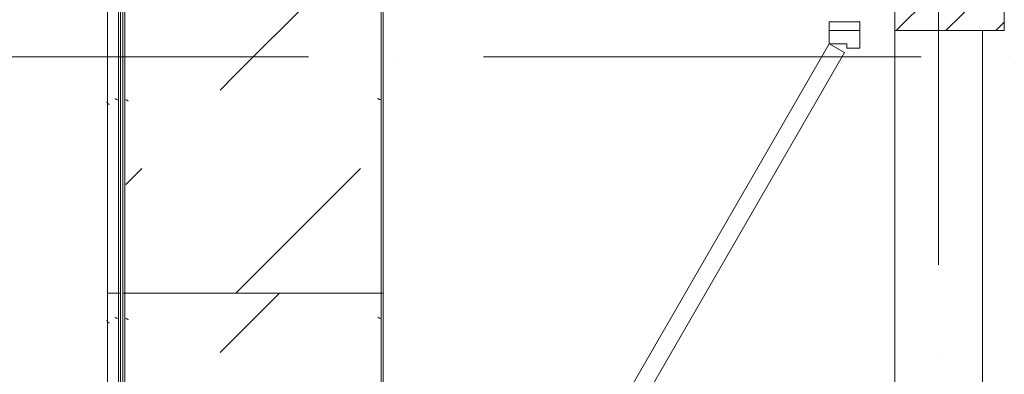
# Model space of a CAD drawing. Header units: millimetres. Extents: x -5460 to 47962, y 30005 to 103451.
# Tile 39 of 192: x 8077 to 10328, y 48755 to 49566. Entities that reach past the tile are written whole.
import ezdxf

# ---------------------------------------------------------------- set-up
doc = ezdxf.new("R2010")
doc.units = ezdxf.units.MM
doc.linetypes.add('4_ Штрихпунктир_ 10 х 2 мм', pattern=[1400, 1000, -200, 0, -200])
for name, color, linetype, lineweight in [('A-DOOR-____-MCUT', 7, 'Continuous', 18), ('A-DOOR-____-OTLN', 7, 'Continuous', 9), ('A-DOOR-FRAM-MCUT', 7, 'Continuous', 18), ('A-WALL-____-OTLN', 7, 'Continuous', 9), ('A-WALL-____-PATT', 7, 'Continuous', 9), ('I-WALL-____-MCUT', 7, 'Continuous', 9), ('M-EQPM-____-OTLN', 7, 'Continuous', 9), ('S-GRID-____-OTLN', 7, 'Continuous', 9)]:
    doc.layers.add(name, color=color, linetype=linetype, lineweight=lineweight)

# ---------------------------------------------------------------- blocks, each defined once
blk = doc.blocks.new('Наметкина 10_РД_АР_К1_отсоединено_rvt-1-ВКК_01_К1_З_ЭОМ_кабель_')
at = {"layer": 'A-WALL-____-PATT', "lineweight": 5, "true_color": 0xaaaaaa}
h = blk.add_hatch(dxfattribs=at)
h.set_pattern_fill('FP_5', color=253, style=0, pattern_type=2)
h.set_pattern_definition([(45, (0, 0), (-114.04925, 114.04925), []), (45, (114.05, 0), (-114.04925, 114.04925), [201.613, -40.323, 3.353, -36.97])])
h.paths.add_polyline_path([(8350, 48660), (8350, 49550), (8100, 49550), (8100, 48660), (8233.1, 48660)])
at = {"layer": 'A-WALL-____-OTLN', "color": 253, "lineweight": 5, "true_color": 0xaaaaaa}
for p, q in [((8100, 45460), (8100, 48660)), ((8300, 48660), (8300, 45460))]:
    blk.add_line(p, q, dxfattribs=at)
at = {"layer": 'I-WALL-____-MCUT', "color": 253, "lineweight": 5, "true_color": 0xaaaaaa}
for p, q in [((8100, 49550), (8100, 48660)), ((8350, 48660), (8350, 49550)), ((8100, 48660), (8350, 48660))]:
    blk.add_line(p, q, dxfattribs=at)
blk = doc.blocks.new('AC_Дверь_Двупольная_Ламелли - 1650_AC_Дверь_Ламели-9407875-ВКК_01_К1_З_ЭОМ_кабель_')
at = {"layer": 'A-DOOR-____-MCUT', "color": 253, "true_color": 0xaaaaaa}
for p, q in [((1570, 100), (210.3, 885)), ((190.3, 850.4), (1550, 65.4)), ((1550, 65.4), (1570, 100))]:
    blk.add_line(p, q, dxfattribs=at)
at = {"layer": 'A-DOOR-____-MCUT', "color": 253, "lineweight": 9, "true_color": 0xaaaaaa}
for p, q in [((1620, 100), (1600, 100)), ((1600, 100), (1600, 30)), ((1620, 30), (1620, 100)), ((1600, 30), (1620, 30))]:
    blk.add_line(p, q, dxfattribs=at)
at = {"layer": 'A-DOOR-FRAM-MCUT', "color": 253, "true_color": 0xaaaaaa}
for p, q in [((1600, 100), (1570, 100)), ((1570, 100), (1570, 60)), ((1600, 30), (1600, 100)), ((1570, 60), (1560, 60)), ((1560, 60), (1560, 30)), ((1560, 30), (1600, 30))]:
    blk.add_line(p, q, dxfattribs=at)
blk = doc.blocks.new('FP_739-ВКК_01_К1_З_ЭОМ_кабель_')
at = {"layer": 'M-EQPM-____-OTLN', "color": 7, "true_color": 0xffffff}
for p, q in [((2341, 585.3), (2340.9, 585.2)), ((2340.9, 585.2), (2340.9, 585.1)), ((2341.1, 585.5), (2341, 585.4)), ((2341, 585.4), (2341, 585.3)), ((2341.2, 585.8), (2341.1, 585.6)), ((2341.1, 585.6), (2341.1, 585.5)), ((2341.3, 586), (2341.2, 585.9)), ((2341.2, 585.9), (2341.2, 585.8)), ((2341.4, 586.3), (2341.3, 586.1)), ((2341.3, 586.1), (2341.3, 586)), ((2341.5, 586.5), (2341.4, 586.4)), ((2341.4, 586.4), (2341.4, 586.3)), ((2341.6, 586.8), (2341.5, 586.7)), ((2341.5, 586.7), (2341.5, 586.5)), ((2341.7, 587.1), (2341.6, 586.9)), ((2341.6, 586.9), (2341.6, 586.8)), ((2341.8, 587.3), (2341.7, 587.2)), ((2341.7, 587.2), (2341.7, 587.1)), ((2341.9, 587.6), (2341.8, 587.5)), ((2341.8, 587.5), (2341.8, 587.3)), ((2342, 587.9), (2341.9, 587.7)), ((2341.9, 587.7), (2341.9, 587.6)), ((2342, 588), (2342, 587.9)), ((2339, 582.5), (2338.9, 582.5)), ((2339.1, 582.5), (2339, 582.5)), ((2339, 582.5), (2339, 582.5)), ((2339.2, 582.5), (2339.1, 582.5)), ((2339.1, 582.5), (2339.1, 582.5)), ((2339.3, 582.6), (2339.2, 582.6)), ((2339.2, 582.6), (2339.2, 582.5)), ((2339.4, 582.7), (2339.3, 582.6)), ((2339.3, 582.6), (2339.3, 582.6)), ((2339.5, 582.7), (2339.4, 582.7)), ((2339.4, 582.7), (2339.4, 582.7)), ((2339.6, 582.8), (2339.5, 582.8)), ((2339.5, 582.8), (2339.5, 582.7)), ((2339.7, 582.9), (2339.6, 582.9)), ((2339.6, 582.9), (2339.6, 582.8)), ((2339.8, 583), (2339.7, 583)), ((2339.7, 583), (2339.7, 582.9)), ((2339.9, 583.1), (2339.8, 583.1)), ((2339.8, 583.1), (2339.8, 583)), ((2340, 583.3), (2339.9, 583.2)), ((2339.9, 583.2), (2339.9, 583.1)), ((2340.1, 583.4), (2340, 583.3)), ((2340, 583.3), (2340, 583.3)), ((2340.2, 583.6), (2340.1, 583.5)), ((2340.1, 583.5), (2340.1, 583.4)), ((2340.3, 583.7), (2340.2, 583.7)), ((2340.2, 583.7), (2340.2, 583.6)), ((2340.4, 584), (2340.3, 583.9)), ((2340.3, 583.9), (2340.3, 583.8)), ((2340.3, 583.8), (2340.3, 583.7)), ((2340.5, 584.2), (2340.4, 584.1)), ((2340.4, 584.1), (2340.4, 584)), ((2340.6, 584.4), (2340.5, 584.3)), ((2340.5, 584.3), (2340.5, 584.2)), ((2340.7, 584.6), (2340.6, 584.5)), ((2340.6, 584.5), (2340.6, 584.4)), ((2340.8, 584.8), (2340.7, 584.7)), ((2340.7, 584.7), (2340.7, 584.6)), ((2340.9, 585.1), (2340.8, 584.9)), ((2340.8, 584.9), (2340.8, 584.8))]:
    blk.add_line(p, q, dxfattribs=at)
blk = doc.blocks.new('FP_740-ВКК_01_К1_З_ЭОМ_кабель_')
at = {"layer": 'M-EQPM-____-OTLN', "color": 7, "true_color": 0xffffff}
for p, q in [((2342.2, 6.5), (2342.1, 6.4)), ((2342.1, 6.4), (2342.1, 6.3)), ((2342.3, 6.8), (2342.2, 6.7)), ((2342.2, 6.7), (2342.2, 6.5)), ((2342.4, 7.1), (2342.3, 6.9)), ((2342.3, 6.9), (2342.3, 6.8)), ((2342.5, 7.3), (2342.4, 7.2)), ((2342.4, 7.2), (2342.4, 7.1)), ((2342.6, 7.6), (2342.5, 7.5)), ((2342.5, 7.5), (2342.5, 7.3)), ((2342.7, 7.9), (2342.6, 7.7)), ((2342.6, 7.7), (2342.6, 7.6)), ((2342.8, 8.1), (2342.7, 8)), ((2342.7, 8), (2342.7, 7.9)), ((2342.9, 8.4), (2342.8, 8.2)), ((2342.8, 8.2), (2342.8, 8.1)), ((2343, 8.6), (2342.9, 8.5)), ((2342.9, 8.5), (2342.9, 8.4)), ((2343.1, 8.9), (2343, 8.7)), ((2343, 8.7), (2343, 8.6)), ((2343.2, 9.1), (2343.1, 9)), ((2343.1, 9), (2343.1, 8.9)), ((2343.3, 9.3), (2343.2, 9.2)), ((2343.2, 9.2), (2343.2, 9.1)), ((2343.4, 9.5), (2343.3, 9.4)), ((2343.3, 9.4), (2343.3, 9.3)), ((2343.5, 9.8), (2343.4, 9.6)), ((2343.4, 9.6), (2343.4, 9.5)), ((2343.6, 10), (2343.5, 9.9)), ((2343.5, 9.9), (2343.5, 9.8)), ((2343.7, 10.2), (2343.6, 10.1)), ((2343.6, 10.1), (2343.6, 10)), ((2343.8, 10.3), (2343.7, 10.2)), ((2343.7, 10.2), (2343.7, 10.2)), ((2343.9, 10.5), (2343.8, 10.4)), ((2343.8, 10.4), (2343.8, 10.3)), ((2344, 10.7), (2343.9, 10.6)), ((2343.9, 10.6), (2343.9, 10.5)), ((2344.1, 10.8), (2344, 10.8)), ((2344, 10.8), (2344, 10.7)), ((2344.2, 11), (2344.1, 10.9)), ((2344.1, 10.9), (2344.1, 10.8)), ((2344.3, 11.1), (2344.2, 11.1)), ((2344.2, 11.1), (2344.2, 11)), ((2344.4, 11.2), (2344.3, 11.2)), ((2344.3, 11.2), (2344.3, 11.1)), ((2344.5, 11.4), (2344.4, 11.4)), ((2344.4, 11.4), (2344.4, 11.3)), ((2344.4, 11.3), (2344.4, 11.2)), ((2344.6, 11.5), (2344.5, 11.4)), ((2344.5, 11.4), (2344.5, 11.4)), ((2344.7, 11.6), (2344.6, 11.5)), ((2344.6, 11.5), (2344.6, 11.5)), ((2344.8, 11.6), (2344.7, 11.6)), ((2344.7, 11.6), (2344.7, 11.6)), ((2344.9, 11.7), (2344.8, 11.7)), ((2344.8, 11.7), (2344.8, 11.6)), ((2345, 11.7), (2344.9, 11.7)), ((2344.9, 11.7), (2344.9, 11.7)), ((2345.1, 11.8), (2345, 11.7)), ((2345, 11.7), (2345, 11.7)), ((2345.2, 11.8), (2345.1, 11.8)), ((2345.1, 11.8), (2345.1, 11.8))]:
    blk.add_line(p, q, dxfattribs=at)
blk = doc.blocks.new('ПР_Низ пояс - Тип 1-V738-ВКК_01_К1_З_ЭОМ_кабель_')
at = {"layer": 'M-EQPM-____-OTLN', "true_color": 0xffffff}
h = blk.add_hatch(dxfattribs=at)
h.set_pattern_fill('FP_217', style=0, pattern_type=2)
h.set_pattern_definition([(135, (-45160, 5930), (-1000, 1e-13), [50, -1364.214]), (135, (-44660, 5930), (-1000, 1e-13), [50, -1364.214]), (135, (-44660, 6430), (-1000, 1e-13), [50, -1364.214]), (135, (-45374.64, 6644.64), (-1000, 1e-13), [403.55, -1010.664]), (135, (-44874.64, 6644.64), (-1000, 1e-13), [403.55, -1010.664]), (135, (-45374.64, 6144.64), (-1000, 1e-13), [403.55, -1010.664]), (135, (-44874.64, 6144.64), (-1000, 1e-13), [453.55, -960.664])])
h.paths.add_polyline_path([(800, 26.7), (800, 6.3), (2400, 6.3), (2400, 588), (800, 588), (800, 359.1)])
at = {"layer": 'M-EQPM-____-OTLN', "color": 253, "true_color": 0xaaaaaa}
for p, q in [((800, 595), (2400, 595)), ((800, 590), (2400, 590)), ((2400, 595), (2400, 590)), ((2400, 590), (2400, 588)), ((2400, 588), (2400, 6.3)), ((800, 4.3), (2400, 4.3)), ((800, 0), (2400, 0)), ((2400, 6.3), (2400, 4.3)), ((2400, 4.3), (2400, 0))]:
    blk.add_line(p, q, dxfattribs=at)
for name in ['FP_739-ВКК_01_К1_З_ЭОМ_кабель_', 'FP_740-ВКК_01_К1_З_ЭОМ_кабель_']:
    blk.add_blockref(name, (0, 0), dxfattribs=at)
blk = doc.blocks.new('FP_742-ВКК_01_К1_З_ЭОМ_кабель_')
at = {"layer": 'M-EQPM-____-OTLN', "color": 7, "true_color": 0xffffff}
for p, q in [((1542.2, 607.7), (1542.1, 607.5)), ((1542.3, 608.1), (1542.2, 607.9)), ((1542.2, 607.9), (1542.2, 607.8)), ((1542.2, 607.8), (1542.2, 607.7)), ((1542.4, 608.3), (1542.3, 608.2)), ((1542.3, 608.2), (1542.3, 608.1)), ((1542.5, 608.6), (1542.4, 608.5)), ((1542.4, 608.5), (1542.4, 608.3)), ((1542.6, 608.9), (1542.5, 608.7)), ((1542.5, 608.7), (1542.5, 608.6)), ((1542.7, 609.1), (1542.6, 609)), ((1542.6, 609), (1542.6, 608.9)), ((1542.8, 609.4), (1542.7, 609.2)), ((1542.7, 609.2), (1542.7, 609.1)), ((1542.9, 609.6), (1542.8, 609.5)), ((1542.8, 609.5), (1542.8, 609.4)), ((1543, 609.8), (1542.9, 609.7)), ((1542.9, 609.7), (1542.9, 609.6)), ((1543.1, 610.1), (1543, 610)), ((1543, 610), (1543, 609.8)), ((1543.2, 610.3), (1543.1, 610.2)), ((1543.1, 610.2), (1543.1, 610.1)), ((1543.3, 610.5), (1543.2, 610.4)), ((1543.2, 610.4), (1543.2, 610.3)), ((1543.4, 610.7), (1543.3, 610.6)), ((1543.3, 610.6), (1543.3, 610.5)), ((1543.5, 610.9), (1543.4, 610.8)), ((1543.4, 610.8), (1543.4, 610.7)), ((1543.6, 611.1), (1543.5, 611)), ((1543.5, 611), (1543.5, 610.9)), ((1543.7, 611.3), (1543.6, 611.2)), ((1543.6, 611.2), (1543.6, 611.1)), ((1543.8, 611.4), (1543.7, 611.3)), ((1543.7, 611.3), (1543.7, 611.3)), ((1543.9, 611.6), (1543.8, 611.5)), ((1543.8, 611.5), (1543.8, 611.4)), ((1544, 611.7), (1543.9, 611.7)), ((1543.9, 611.7), (1543.9, 611.6)), ((1544.1, 611.9), (1544, 611.8)), ((1544, 611.8), (1544, 611.7)), ((1544.2, 612), (1544.1, 611.9)), ((1544.1, 611.9), (1544.1, 611.9)), ((1544.3, 612.1), (1544.2, 612)), ((1544.2, 612), (1544.2, 612)), ((1544.4, 612.2), (1544.3, 612.1)), ((1544.3, 612.1), (1544.3, 612.1)), ((1544.5, 612.3), (1544.4, 612.2)), ((1544.4, 612.2), (1544.4, 612.2)), ((1544.6, 612.3), (1544.5, 612.3)), ((1544.5, 612.3), (1544.5, 612.3)), ((1544.7, 612.4), (1544.6, 612.4)), ((1544.6, 612.4), (1544.6, 612.3)), ((1544.8, 612.5), (1544.7, 612.4)), ((1544.7, 612.4), (1544.7, 612.4)), ((1544.9, 612.5), (1544.8, 612.5)), ((1544.8, 612.5), (1544.8, 612.5)), ((1545, 612.5), (1544.9, 612.5)), ((1544.9, 612.5), (1544.9, 612.5)), ((1544.9, 612.5), (1544.9, 612.5)), ((1542, 607.1), (1541.9, 607)), ((1542.1, 607.4), (1542, 607.3)), ((1542, 607.3), (1542, 607.1)), ((1542.1, 607.5), (1542.1, 607.4))]:
    blk.add_line(p, q, dxfattribs=at)
blk = doc.blocks.new('FP_743-ВКК_01_К1_З_ЭОМ_кабель_')
at = {"layer": 'M-EQPM-____-OTLN', "color": 7, "true_color": 0xffffff}
for p, q in [((1535, 630.2), (1534.9, 630.1)), ((1535.1, 630.3), (1535, 630.2)), ((1535.2, 630.3), (1535.1, 630.3)), ((1535.3, 630.4), (1535.2, 630.3)), ((1535.4, 630.5), (1535.3, 630.4)), ((1535.5, 630.5), (1535.4, 630.5)), ((1535.6, 630.6), (1535.5, 630.5)), ((1535.7, 630.7), (1535.6, 630.6)), ((1535.8, 630.7), (1535.7, 630.7)), ((1535.9, 630.8), (1535.8, 630.7)), ((1536, 630.8), (1535.9, 630.8)), ((1536.1, 630.8), (1536, 630.8)), ((1536.2, 630.9), (1536.1, 630.8)), ((1536.3, 630.9), (1536.2, 630.9)), ((1536.4, 631), (1536.3, 630.9)), ((1536.5, 631), (1536.4, 631)), ((1536.6, 631), (1536.5, 631)), ((1536.7, 631.1), (1536.6, 631)), ((1536.8, 631.1), (1536.7, 631.1)), ((1536.9, 631.1), (1536.8, 631.1)), ((1537, 631.1), (1536.9, 631.1)), ((1537.1, 631.1), (1537, 631.1)), ((1537.2, 631.1), (1537.1, 631.1)), ((1537.3, 631.2), (1537.2, 631.1)), ((1537.4, 631.2), (1537.3, 631.2)), ((1531.3, 626.1), (1531.2, 626)), ((1531.4, 626.3), (1531.3, 626.1)), ((1531.5, 626.4), (1531.4, 626.3)), ((1531.6, 626.5), (1531.5, 626.4)), ((1531.7, 626.6), (1531.6, 626.5)), ((1531.8, 626.8), (1531.7, 626.6)), ((1531.9, 626.9), (1531.8, 626.8)), ((1532, 627), (1531.9, 626.9)), ((1532.1, 627.1), (1532, 627)), ((1532.2, 627.2), (1532.1, 627.1)), ((1532.3, 627.4), (1532.2, 627.2)), ((1532.4, 627.5), (1532.3, 627.4)), ((1532.5, 627.6), (1532.4, 627.5)), ((1532.6, 627.7), (1532.5, 627.6)), ((1532.7, 627.8), (1532.6, 627.7)), ((1532.8, 628), (1532.7, 627.8)), ((1532.9, 628.1), (1532.8, 628)), ((1533, 628.2), (1532.9, 628.1)), ((1533.1, 628.3), (1533, 628.2)), ((1533.2, 628.4), (1533.1, 628.3)), ((1533.3, 628.5), (1533.2, 628.4)), ((1533.4, 628.6), (1533.3, 628.5)), ((1533.5, 628.7), (1533.4, 628.6)), ((1533.6, 628.9), (1533.5, 628.7)), ((1533.7, 629), (1533.6, 628.9)), ((1533.8, 629.1), (1533.7, 629)), ((1533.9, 629.2), (1533.8, 629.1)), ((1534, 629.3), (1533.9, 629.2)), ((1534.1, 629.4), (1534, 629.3)), ((1534.2, 629.4), (1534.1, 629.4)), ((1534.3, 629.5), (1534.2, 629.4)), ((1534.4, 629.6), (1534.3, 629.5)), ((1534.5, 629.7), (1534.4, 629.6)), ((1534.6, 629.8), (1534.5, 629.7)), ((1534.7, 630), (1534.6, 629.9)), ((1534.6, 629.9), (1534.6, 629.8)), ((1534.8, 630), (1534.7, 630)), ((1534.9, 630.1), (1534.8, 630))]:
    blk.add_line(p, q, dxfattribs=at)
blk = doc.blocks.new('ПР_Перед пояса - Тип 1-V741-ВКК_01_К1_З_ЭОМ_кабель_')
at = {"layer": 'M-EQPM-____-OTLN', "color": 253, "true_color": 0xaaaaaa}
for p, q in [((0, 630), (1600, 630)), ((1600, 630), (1600, 626)), ((1600, 626), (1600, 607)), ((0, 605), (1600, 605)), ((0, 600), (1600, 600)), ((1600, 607), (1600, 605)), ((1600, 605), (1600, 600))]:
    blk.add_line(p, q, dxfattribs=at)
for name in ['FP_743-ВКК_01_К1_З_ЭОМ_кабель_', 'FP_742-ВКК_01_К1_З_ЭОМ_кабель_']:
    blk.add_blockref(name, (0, 0), dxfattribs=at)
blk = doc.blocks.new('FP_745-ВКК_01_К1_З_ЭОМ_кабель_')
at = {"layer": 'M-EQPM-____-OTLN', "color": 7, "true_color": 0xffffff}
for p, q in [((941, 585.3), (940.9, 585.2)), ((940.9, 585.2), (940.9, 585.1)), ((941.1, 585.5), (941, 585.4)), ((941, 585.4), (941, 585.3)), ((941.2, 585.8), (941.1, 585.6)), ((941.1, 585.6), (941.1, 585.5)), ((941.3, 586), (941.2, 585.9)), ((941.2, 585.9), (941.2, 585.8)), ((941.4, 586.3), (941.3, 586.1)), ((941.3, 586.1), (941.3, 586)), ((941.5, 586.5), (941.4, 586.4)), ((941.4, 586.4), (941.4, 586.3)), ((941.6, 586.8), (941.5, 586.7)), ((941.5, 586.7), (941.5, 586.5)), ((941.7, 587.1), (941.6, 586.9)), ((941.6, 586.9), (941.6, 586.8)), ((941.8, 587.3), (941.7, 587.2)), ((941.7, 587.2), (941.7, 587.1)), ((941.9, 587.6), (941.8, 587.5)), ((941.8, 587.5), (941.8, 587.3)), ((942, 587.9), (941.9, 587.7)), ((941.9, 587.7), (941.9, 587.6)), ((942, 588), (942, 587.9)), ((939, 582.5), (938.9, 582.5)), ((939.1, 582.5), (939, 582.5)), ((939, 582.5), (939, 582.5)), ((939.2, 582.5), (939.1, 582.5)), ((939.1, 582.5), (939.1, 582.5)), ((939.3, 582.6), (939.2, 582.6)), ((939.2, 582.6), (939.2, 582.5)), ((939.4, 582.7), (939.3, 582.6)), ((939.3, 582.6), (939.3, 582.6)), ((939.5, 582.7), (939.4, 582.7)), ((939.4, 582.7), (939.4, 582.7)), ((939.6, 582.8), (939.5, 582.8)), ((939.5, 582.8), (939.5, 582.7)), ((939.7, 582.9), (939.6, 582.9)), ((939.6, 582.9), (939.6, 582.8)), ((939.8, 583), (939.7, 583)), ((939.7, 583), (939.7, 582.9)), ((939.9, 583.1), (939.8, 583.1)), ((939.8, 583.1), (939.8, 583)), ((940, 583.3), (939.9, 583.2)), ((939.9, 583.2), (939.9, 583.1)), ((940.1, 583.4), (940, 583.3)), ((940, 583.3), (940, 583.3)), ((940.2, 583.6), (940.1, 583.5)), ((940.1, 583.5), (940.1, 583.4)), ((940.3, 583.7), (940.2, 583.7)), ((940.2, 583.7), (940.2, 583.6)), ((940.4, 584), (940.3, 583.9)), ((940.3, 583.9), (940.3, 583.8)), ((940.3, 583.8), (940.3, 583.7)), ((940.5, 584.2), (940.4, 584.1)), ((940.4, 584.1), (940.4, 584)), ((940.6, 584.4), (940.5, 584.3)), ((940.5, 584.3), (940.5, 584.2)), ((940.7, 584.6), (940.6, 584.5)), ((940.6, 584.5), (940.6, 584.4)), ((940.8, 584.8), (940.7, 584.7)), ((940.7, 584.7), (940.7, 584.6)), ((940.9, 585.1), (940.8, 584.9)), ((940.8, 584.9), (940.8, 584.8))]:
    blk.add_line(p, q, dxfattribs=at)
blk = doc.blocks.new('FP_746-ВКК_01_К1_З_ЭОМ_кабель_')
at = {"layer": 'M-EQPM-____-OTLN', "color": 7, "true_color": 0xffffff}
for p, q in [((942.2, 6.5), (942.1, 6.4)), ((942.1, 6.4), (942.1, 6.3)), ((942.3, 6.8), (942.2, 6.7)), ((942.2, 6.7), (942.2, 6.5)), ((942.4, 7.1), (942.3, 6.9)), ((942.3, 6.9), (942.3, 6.8)), ((942.5, 7.3), (942.4, 7.2)), ((942.4, 7.2), (942.4, 7.1)), ((942.6, 7.6), (942.5, 7.5)), ((942.5, 7.5), (942.5, 7.3)), ((942.7, 7.9), (942.6, 7.7)), ((942.6, 7.7), (942.6, 7.6)), ((942.8, 8.1), (942.7, 8)), ((942.7, 8), (942.7, 7.9)), ((942.9, 8.4), (942.8, 8.2)), ((942.8, 8.2), (942.8, 8.1)), ((943, 8.6), (942.9, 8.5)), ((942.9, 8.5), (942.9, 8.4)), ((943.1, 8.9), (943, 8.7)), ((943, 8.7), (943, 8.6)), ((943.2, 9.1), (943.1, 9)), ((943.1, 9), (943.1, 8.9)), ((943.3, 9.3), (943.2, 9.2)), ((943.2, 9.2), (943.2, 9.1)), ((943.4, 9.5), (943.3, 9.4)), ((943.3, 9.4), (943.3, 9.3)), ((943.5, 9.8), (943.4, 9.6)), ((943.4, 9.6), (943.4, 9.5)), ((943.6, 10), (943.5, 9.9)), ((943.5, 9.9), (943.5, 9.8)), ((943.7, 10.2), (943.6, 10.1)), ((943.6, 10.1), (943.6, 10)), ((943.8, 10.3), (943.7, 10.2)), ((943.7, 10.2), (943.7, 10.2)), ((943.9, 10.5), (943.8, 10.4)), ((943.8, 10.4), (943.8, 10.3)), ((944, 10.7), (943.9, 10.6)), ((943.9, 10.6), (943.9, 10.5)), ((944.1, 10.8), (944, 10.8)), ((944, 10.8), (944, 10.7)), ((944.2, 11), (944.1, 10.9)), ((944.1, 10.9), (944.1, 10.8)), ((944.3, 11.1), (944.2, 11.1)), ((944.2, 11.1), (944.2, 11)), ((944.4, 11.2), (944.3, 11.2)), ((944.3, 11.2), (944.3, 11.1)), ((944.5, 11.4), (944.4, 11.4)), ((944.4, 11.4), (944.4, 11.3)), ((944.4, 11.3), (944.4, 11.2)), ((944.6, 11.5), (944.5, 11.4)), ((944.5, 11.4), (944.5, 11.4)), ((944.7, 11.6), (944.6, 11.5)), ((944.6, 11.5), (944.6, 11.5)), ((944.8, 11.6), (944.7, 11.6)), ((944.7, 11.6), (944.7, 11.6)), ((944.9, 11.7), (944.8, 11.7)), ((944.8, 11.7), (944.8, 11.6)), ((945, 11.7), (944.9, 11.7)), ((944.9, 11.7), (944.9, 11.7)), ((945.1, 11.8), (945, 11.7)), ((945, 11.7), (945, 11.7)), ((945.2, 11.8), (945.1, 11.8)), ((945.1, 11.8), (945.1, 11.8))]:
    blk.add_line(p, q, dxfattribs=at)
blk = doc.blocks.new('ПР_Низ пояс - Тип 1-V744-ВКК_01_К1_З_ЭОМ_кабель_')
at = {"layer": 'M-EQPM-____-OTLN', "true_color": 0xffffff}
h = blk.add_hatch(dxfattribs=at)
h.set_pattern_fill('FP_218', style=0, pattern_type=2)
h.set_pattern_definition([(135, (-47060, 5930), (-1000, 1e-13), [50, -1364.214]), (135, (-46560, 5930), (-1000, 1e-13), [50, -1364.214]), (135, (-46560, 6430), (-1000, 1e-13), [50, -1364.214]), (135, (-47274.64, 6644.64), (-1000, 1e-13), [403.55, -1010.664]), (135, (-46774.64, 6644.64), (-1000, 1e-13), [403.55, -1010.664]), (135, (-47274.64, 6144.64), (-1000, 1e-13), [403.55, -1010.664]), (135, (-46774.64, 6144.64), (-1000, 1e-13), [453.55, -960.664])])
h.paths.add_polyline_path([(500, 26.7), (500, 6.3), (2400, 6.3), (2400, 588), (500, 588), (500, 359.1)])
at = {"layer": 'M-EQPM-____-OTLN', "color": 253, "true_color": 0xaaaaaa}
for p, q in [((500, 590), (500, 595)), ((500, 595), (2400, 595)), ((500, 588), (500, 590)), ((500, 590), (2400, 590)), ((500, 6.3), (500, 588)), ((500, 4.3), (500, 6.3)), ((500, 0), (500, 4.3)), ((500, 4.3), (2400, 4.3)), ((500, 0), (2400, 0))]:
    blk.add_line(p, q, dxfattribs=at)
for name in ['FP_745-ВКК_01_К1_З_ЭОМ_кабель_', 'FP_746-ВКК_01_К1_З_ЭОМ_кабель_']:
    blk.add_blockref(name, (0, 0), dxfattribs=at)
blk = doc.blocks.new('FP_748-ВКК_01_К1_З_ЭОМ_кабель_')
at = {"layer": 'M-EQPM-____-OTLN', "color": 7, "true_color": 0xffffff}
for p, q in [((442.2, 607.7), (442.1, 607.5)), ((442.3, 608.1), (442.2, 607.9)), ((442.2, 607.9), (442.2, 607.8)), ((442.2, 607.8), (442.2, 607.7)), ((442.4, 608.3), (442.3, 608.2)), ((442.3, 608.2), (442.3, 608.1)), ((442.5, 608.6), (442.4, 608.5)), ((442.4, 608.5), (442.4, 608.3)), ((442.6, 608.9), (442.5, 608.7)), ((442.5, 608.7), (442.5, 608.6)), ((442.7, 609.1), (442.6, 609)), ((442.6, 609), (442.6, 608.9)), ((442.8, 609.4), (442.7, 609.2)), ((442.7, 609.2), (442.7, 609.1)), ((442.9, 609.6), (442.8, 609.5)), ((442.8, 609.5), (442.8, 609.4)), ((443, 609.8), (442.9, 609.7)), ((442.9, 609.7), (442.9, 609.6)), ((443.1, 610.1), (443, 610)), ((443, 610), (443, 609.8)), ((443.2, 610.3), (443.1, 610.2)), ((443.1, 610.2), (443.1, 610.1)), ((443.3, 610.5), (443.2, 610.4)), ((443.2, 610.4), (443.2, 610.3)), ((443.4, 610.7), (443.3, 610.6)), ((443.3, 610.6), (443.3, 610.5)), ((443.5, 610.9), (443.4, 610.8)), ((443.4, 610.8), (443.4, 610.7)), ((443.6, 611.1), (443.5, 611)), ((443.5, 611), (443.5, 610.9)), ((443.7, 611.3), (443.6, 611.2)), ((443.6, 611.2), (443.6, 611.1)), ((443.8, 611.4), (443.7, 611.3)), ((443.7, 611.3), (443.7, 611.3)), ((443.9, 611.6), (443.8, 611.5)), ((443.8, 611.5), (443.8, 611.4)), ((444, 611.7), (443.9, 611.7)), ((443.9, 611.7), (443.9, 611.6)), ((444.1, 611.9), (444, 611.8)), ((444, 611.8), (444, 611.7)), ((444.2, 612), (444.1, 611.9)), ((444.1, 611.9), (444.1, 611.9)), ((444.3, 612.1), (444.2, 612)), ((444.2, 612), (444.2, 612)), ((444.4, 612.2), (444.3, 612.1)), ((444.3, 612.1), (444.3, 612.1)), ((444.5, 612.3), (444.4, 612.2)), ((444.4, 612.2), (444.4, 612.2)), ((444.6, 612.3), (444.5, 612.3)), ((444.5, 612.3), (444.5, 612.3)), ((444.7, 612.4), (444.6, 612.4)), ((444.6, 612.4), (444.6, 612.3)), ((444.8, 612.5), (444.7, 612.4)), ((444.7, 612.4), (444.7, 612.4)), ((444.9, 612.5), (444.8, 612.5)), ((444.8, 612.5), (444.8, 612.5)), ((445, 612.5), (444.9, 612.5)), ((444.9, 612.5), (444.9, 612.5)), ((444.9, 612.5), (444.9, 612.5)), ((442, 607.1), (441.9, 607)), ((442.1, 607.4), (442, 607.3)), ((442, 607.3), (442, 607.1)), ((442.1, 607.5), (442.1, 607.4))]:
    blk.add_line(p, q, dxfattribs=at)
blk = doc.blocks.new('FP_749-ВКК_01_К1_З_ЭОМ_кабель_')
at = {"layer": 'M-EQPM-____-OTLN', "color": 7, "true_color": 0xffffff}
for p, q in [((435, 630.2), (434.9, 630.1)), ((435.1, 630.3), (435, 630.2)), ((435.2, 630.3), (435.1, 630.3)), ((435.3, 630.4), (435.2, 630.3)), ((435.4, 630.5), (435.3, 630.4)), ((435.5, 630.5), (435.4, 630.5)), ((435.6, 630.6), (435.5, 630.5)), ((435.7, 630.7), (435.6, 630.6)), ((435.8, 630.7), (435.7, 630.7)), ((435.9, 630.8), (435.8, 630.7)), ((436, 630.8), (435.9, 630.8)), ((436.1, 630.8), (436, 630.8)), ((436.2, 630.9), (436.1, 630.8)), ((436.3, 630.9), (436.2, 630.9)), ((436.4, 631), (436.3, 630.9)), ((436.5, 631), (436.4, 631)), ((436.6, 631), (436.5, 631)), ((436.7, 631.1), (436.6, 631)), ((436.8, 631.1), (436.7, 631.1)), ((436.9, 631.1), (436.8, 631.1)), ((437, 631.1), (436.9, 631.1)), ((437.1, 631.1), (437, 631.1)), ((437.2, 631.1), (437.1, 631.1)), ((437.3, 631.2), (437.2, 631.1)), ((437.4, 631.2), (437.3, 631.2)), ((431.3, 626.1), (431.2, 626)), ((431.4, 626.3), (431.3, 626.1)), ((431.5, 626.4), (431.4, 626.3)), ((431.6, 626.5), (431.5, 626.4)), ((431.7, 626.6), (431.6, 626.5)), ((431.8, 626.8), (431.7, 626.6)), ((431.9, 626.9), (431.8, 626.8)), ((432, 627), (431.9, 626.9)), ((432.1, 627.1), (432, 627)), ((432.2, 627.2), (432.1, 627.1)), ((432.3, 627.4), (432.2, 627.2)), ((432.4, 627.5), (432.3, 627.4)), ((432.5, 627.6), (432.4, 627.5)), ((432.6, 627.7), (432.5, 627.6)), ((432.7, 627.8), (432.6, 627.7)), ((432.8, 628), (432.7, 627.8)), ((432.9, 628.1), (432.8, 628)), ((433, 628.2), (432.9, 628.1)), ((433.1, 628.3), (433, 628.2)), ((433.2, 628.4), (433.1, 628.3)), ((433.3, 628.5), (433.2, 628.4)), ((433.4, 628.6), (433.3, 628.5)), ((433.5, 628.7), (433.4, 628.6)), ((433.6, 628.9), (433.5, 628.7)), ((433.7, 629), (433.6, 628.9)), ((433.8, 629.1), (433.7, 629)), ((433.9, 629.2), (433.8, 629.1)), ((434, 629.3), (433.9, 629.2)), ((434.1, 629.4), (434, 629.3)), ((434.2, 629.4), (434.1, 629.4)), ((434.3, 629.5), (434.2, 629.4)), ((434.4, 629.6), (434.3, 629.5)), ((434.5, 629.7), (434.4, 629.6)), ((434.6, 629.8), (434.5, 629.7)), ((434.7, 630), (434.6, 629.9)), ((434.6, 629.9), (434.6, 629.8)), ((434.8, 630), (434.7, 630)), ((434.9, 630.1), (434.8, 630))]:
    blk.add_line(p, q, dxfattribs=at)
blk = doc.blocks.new('ПР_Перед пояса - Тип 1-V747-ВКК_01_К1_З_ЭОМ_кабель_')
at = {"layer": 'M-EQPM-____-OTLN', "color": 253, "true_color": 0xaaaaaa}
for p, q in [((0, 626), (0, 630)), ((0, 630), (1900, 630)), ((0, 607), (0, 626)), ((0, 605), (0, 607)), ((0, 600), (0, 605)), ((0, 605), (1900, 605)), ((0, 600), (1900, 600))]:
    blk.add_line(p, q, dxfattribs=at)
for name in ['FP_749-ВКК_01_К1_З_ЭОМ_кабель_', 'FP_748-ВКК_01_К1_З_ЭОМ_кабель_']:
    blk.add_blockref(name, (0, 0), dxfattribs=at)
blk = doc.blocks.new('Наметкина 10_РД_АРФ_К1_R21_rvt-1-ВКК_01_К1_З_ЭОМ_кабель_')
at = {"layer": 'A-DOOR-____-OTLN', "color": 253, "lineweight": 9, "true_color": 0xaaaaaa, "rotation": 89.99999999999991}
blk.add_blockref('AC_Дверь_Двупольная_Ламелли - 1650_AC_Дверь_Ламели-9407875-ВКК_01_К1_З_ЭОМ_кабель_', (8050, 47060), dxfattribs=at)
at = {"layer": 'M-EQPM-____-OTLN', "color": 253, "lineweight": 9, "true_color": 0xaaaaaa, "rotation": 89.9999999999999}
for name, p in [('ПР_Перед пояса - Тип 1-V747-ВКК_01_К1_З_ЭОМ_кабель_', (6930, 48060)), ('ПР_Низ пояс - Тип 1-V744-ВКК_01_К1_З_ЭОМ_кабель_', (6930, 47560)), ('ПР_Перед пояса - Тип 1-V741-ВКК_01_К1_З_ЭОМ_кабель_', (6930, 46460)), ('ПР_Низ пояс - Тип 1-V738-ВКК_01_К1_З_ЭОМ_кабель_', (6930, 45660))]:
    blk.add_blockref(name, p, dxfattribs=at)

msp = doc.modelspace()

# ---------------------------------------------------------------- linework, layer by layer
at = {"layer": 'S-GRID-____-OTLN', "color": 253, "linetype": '4_ Штрихпунктир_ 10 х 2 мм', "true_color": 0xaaaaaa}
for p, q in [((10177.6, 30804.7), (10177.6, 102650.8)), ((39539.6, 49481.2), (-2215.3, 49481.2))]:
    msp.add_line(p, q, dxfattribs=at)

# ---------------------------------------------------------------- block references
at = {"lineweight": 5}
for name in ['Наметкина 10_РД_АРФ_К1_R21_rvt-1-ВКК_01_К1_З_ЭОМ_кабель_', 'Наметкина 10_РД_АР_К1_отсоединено_rvt-1-ВКК_01_К1_З_ЭОМ_кабель_']:
    msp.add_blockref(name, (1977.6, 881.2), dxfattribs=at)

doc.saveas('drawing.dxf')
